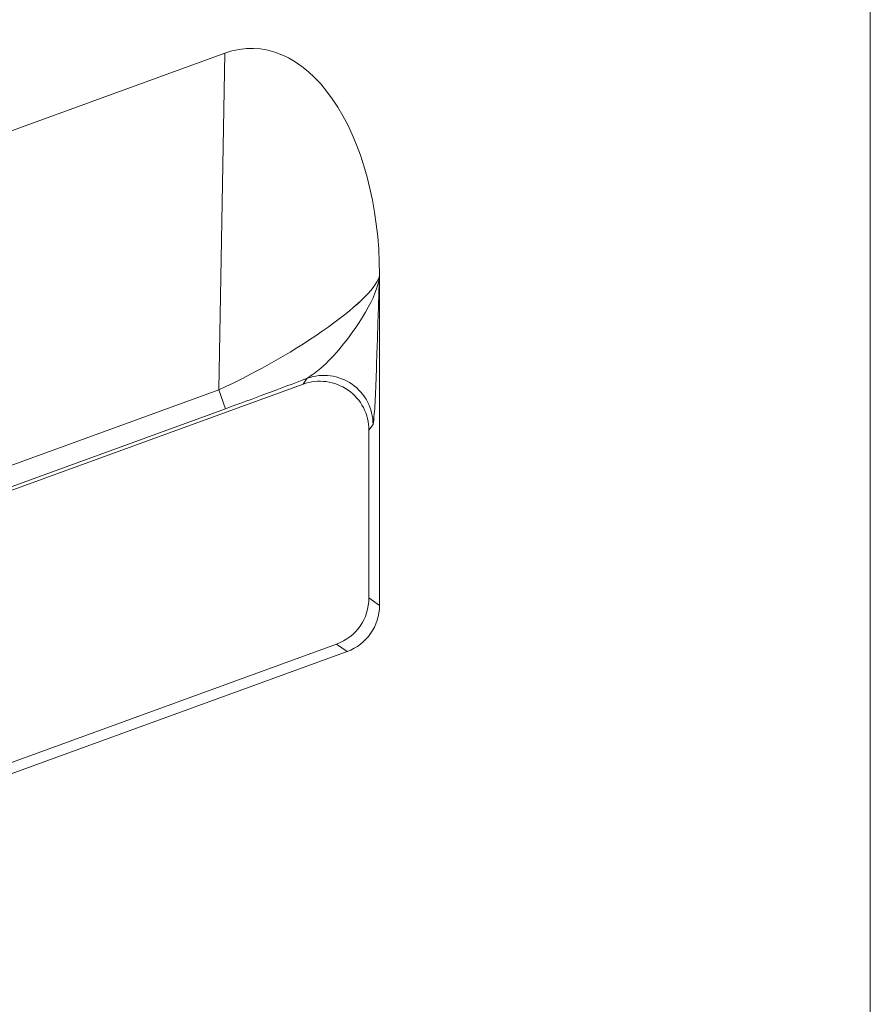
# Model space of a CAD drawing. Header units: millimetres. Extents: x -420 to 420, y -297 to 297.
# Tile 73 of 197: x 37.01 to 42.23, y -5.6 to 0.44. Entities that reach past the tile are written whole.
import ezdxf

# ---------------------------------------------------------------- set-up
doc = ezdxf.new("R2010")
doc.units = ezdxf.units.MM
doc.header["$MEASUREMENT"] = 0
doc.layers.add('layer 1', color=7, linetype='Continuous')

msp = doc.modelspace()

# ---------------------------------------------------------------- linework, layer by layer
at = {"layer": 'layer 1', "color": 7, "lineweight": 9}
for points in [[(42.2341, 18.1726), (42.2341, 18.1726), (42.2341, -20.6219), (42.2341, -20.6219)], [(19.3611, -0.6169), (19.3611, -0.6169), (38.2701, 6.2656), (38.2701, 6.2656)], [(19.3875, -2.8116), (19.3875, -2.8116), (38.7511, 4.2334), (38.7511, 4.2334)], [(19.3983, -2.6569), (19.3983, -2.6569), (38.2332, 4.1983), (38.2332, 4.1983)], [(38.275, 4.0829), (38.275, 4.0829), (19.3686, -2.7984), (19.3686, -2.7984)], [(38.9572, 2.6378), (38.9572, 2.6378), (19.5934, -4.4126), (19.5934, -4.4126)], [(19.5314, -4.5014), (19.5314, -4.5014), (39.0219, 2.5924), (39.0219, 2.5924)], [(19.3611, -6.6448), (19.3611, -6.6448), (38.2701, 0.2377), (38.2701, 0.2377)], [(38.2332, -1.8297), (38.2332, -1.8297), (38.2701, 0.2377), (38.2701, 0.2377)], [(38.2701, 0.2377), (38.2701, 0.2377), (38.2701, 0.2375), (38.2701, 0.2375)], [(38.9305, -0.0422), (38.9305, -0.0422), (38.9305, -0.0422), (38.9305, -0.0422)], [(39.2202, -3.1523), (39.2202, -3.1523), (39.2202, -1.1224), (39.2202, -1.1224)], [(39.2202, -1.1224), (39.2202, -1.1224), (39.2202, -1.1224), (39.2202, -1.1224)], [(39.2202, -1.1224), (39.2202, -1.1224), (39.2202, -1.1246), (39.2202, -1.1246)], [(39.2202, -1.1246), (39.2202, -1.1246), (39.2202, -1.1248), (39.2202, -1.1248)], [(38.9053, -1.4437), (38.9053, -1.4437), (38.9053, -1.4437), (38.9053, -1.4437)], [(19.3875, -8.8396), (19.3875, -8.8396), (38.7511, -1.7945), (38.7511, -1.7945)], [(38.275, -1.945), (38.4404, -1.8847), (38.6118, -1.821), (38.7761, -1.7586)], [(38.275, -1.945), (38.4404, -1.8847), (38.6118, -1.821), (38.7761, -1.7586)], [(38.275, -1.945), (38.4404, -1.8847), (38.6118, -1.821), (38.7761, -1.7586)], [(38.275, -1.945), (38.4404, -1.8847), (38.6118, -1.821), (38.7761, -1.7586)], [(38.275, -1.945), (38.4404, -1.8847), (38.6118, -1.821), (38.7761, -1.7586)], [(38.275, -1.945), (38.4404, -1.8847), (38.6118, -1.821), (38.7761, -1.7586)], [(38.275, -1.945), (38.4404, -1.8847), (38.6118, -1.821), (38.7761, -1.7586)], [(38.275, -1.945), (38.4404, -1.8847), (38.6118, -1.821), (38.7761, -1.7586)], [(38.275, -1.945), (38.4404, -1.8847), (38.6118, -1.821), (38.7761, -1.7586)], [(38.275, -1.945), (38.4404, -1.8847), (38.6118, -1.821), (38.7761, -1.7586)], [(38.275, -1.945), (38.4404, -1.8847), (38.6118, -1.821), (38.7761, -1.7586)], [(38.275, -1.945), (38.4404, -1.8847), (38.6118, -1.821), (38.7761, -1.7586)], [(38.275, -1.945), (38.4404, -1.8847), (38.6118, -1.821), (38.7761, -1.7588)], [(38.275, -1.945), (38.4404, -1.8847), (38.6118, -1.821), (38.7761, -1.7588)], [(38.275, -1.945), (38.4404, -1.8847), (38.6118, -1.821), (38.7761, -1.7588)], [(38.275, -1.945), (38.4404, -1.8847), (38.6118, -1.821), (38.7761, -1.7588)], [(38.275, -1.945), (38.4404, -1.8847), (38.6118, -1.821), (38.7761, -1.7588)], [(38.275, -1.945), (38.4404, -1.8849), (38.6118, -1.821), (38.7761, -1.7588)], [(38.275, -1.945), (38.4404, -1.8849), (38.6118, -1.821), (38.7761, -1.7588)], [(38.275, -1.945), (38.4404, -1.8849), (38.6118, -1.821), (38.7761, -1.7588)], [(38.275, -1.945), (38.4404, -1.8849), (38.6118, -1.821), (38.7761, -1.7588)], [(38.7511, -1.7945), (38.7511, -1.7945), (38.7761, -1.7586), (38.7761, -1.7586)], [(38.7511, -1.7945), (38.7511, -1.7945), (38.7511, -1.7947), (38.7511, -1.7947)], [(38.7761, -1.7586), (38.7761, -1.7586), (38.7761, -1.7588), (38.7761, -1.7588)], [(19.3983, -8.6848), (19.3983, -8.6848), (38.2332, -1.8297), (38.2332, -1.8297)], [(38.2332, -1.8297), (38.2332, -1.8297), (38.2332, -1.8297), (38.2332, -1.8297)], [(38.2332, -1.8297), (38.2332, -1.8297), (38.275, -1.945), (38.275, -1.945)], [(39.0269, -1.8309), (39.0269, -1.8309), (39.0269, -1.8309), (39.0269, -1.8309)], [(38.275, -1.945), (38.275, -1.945), (19.3686, -8.8263), (19.3686, -8.8263)], [(38.275, -1.945), (38.275, -1.945), (38.275, -1.945), (38.275, -1.945)], [(39.1806, -2.0417), (39.1806, -2.0417), (39.1553, -2.0778), (39.1553, -2.0778)], [(39.1553, -2.0778), (39.1553, -2.0778), (39.1553, -3.107), (39.1553, -3.107)], [(39.1553, -2.0778), (39.1553, -2.0778), (39.1553, -2.0778), (39.1553, -2.0778)], [(38.9572, -3.3901), (39.0761, -3.3467), (39.1553, -3.2335), (39.1553, -3.107)], [(38.9572, -3.3901), (39.0761, -3.3467), (39.1553, -3.2335), (39.1553, -3.107)], [(38.9572, -3.3901), (39.0761, -3.3467), (39.1553, -3.2335), (39.1553, -3.107)], [(38.9572, -3.3901), (39.0761, -3.3467), (39.1553, -3.2335), (39.1553, -3.107)], [(38.9572, -3.3901), (39.0761, -3.3467), (39.1553, -3.2335), (39.1553, -3.107)], [(38.9572, -3.3901), (39.0761, -3.3467), (39.1553, -3.2335), (39.1553, -3.107)], [(38.9572, -3.3901), (39.0761, -3.3467), (39.1553, -3.2335), (39.1553, -3.107)], [(38.9572, -3.3901), (39.0761, -3.3467), (39.1553, -3.2335), (39.1553, -3.107)], [(38.9572, -3.3901), (39.0761, -3.3467), (39.1553, -3.2335), (39.1553, -3.107)], [(38.9572, -3.3901), (39.0761, -3.3467), (39.1553, -3.2335), (39.1553, -3.107)], [(38.9572, -3.3901), (39.0761, -3.3467), (39.1553, -3.2335), (39.1553, -3.107)], [(38.9572, -3.3901), (39.0761, -3.3467), (39.1553, -3.2335), (39.1553, -3.107)], [(38.9572, -3.3901), (39.0761, -3.3467), (39.1553, -3.2335), (39.1553, -3.107)], [(38.9572, -3.3901), (39.0761, -3.3467), (39.1553, -3.2335), (39.1553, -3.107)], [(38.9572, -3.3901), (39.0761, -3.3467), (39.1553, -3.2335), (39.1553, -3.107)], [(38.9572, -3.3901), (39.0761, -3.3467), (39.1553, -3.2335), (39.1553, -3.107)], [(38.9572, -3.3901), (39.0761, -3.3467), (39.1553, -3.2335), (39.1553, -3.107)], [(38.9572, -3.3901), (39.0761, -3.3467), (39.1553, -3.2335), (39.1553, -3.107)], [(38.9572, -3.3901), (39.0761, -3.3467), (39.1553, -3.2335), (39.1553, -3.107)], [(38.9572, -3.3901), (39.0761, -3.3467), (39.1553, -3.2335), (39.1553, -3.107)], [(38.9572, -3.3901), (39.0761, -3.3467), (39.1553, -3.2335), (39.1553, -3.107)], [(39.1553, -3.107), (39.1553, -3.107), (39.2202, -3.1523), (39.2202, -3.1523)], [(39.1553, -3.107), (39.1553, -3.107), (39.1553, -3.107), (39.1553, -3.107)], [(39.0219, -3.4355), (39.141, -3.3922), (39.2202, -3.279), (39.2202, -3.1523)], [(39.0219, -3.4355), (39.141, -3.3922), (39.2202, -3.279), (39.2202, -3.1524)], [(39.0219, -3.4355), (39.141, -3.3922), (39.2202, -3.279), (39.2202, -3.1524)], [(39.0219, -3.4355), (39.141, -3.3922), (39.2202, -3.279), (39.2202, -3.1524)], [(39.0219, -3.4355), (39.141, -3.3922), (39.2202, -3.279), (39.2202, -3.1524)], [(39.0219, -3.4355), (39.141, -3.3922), (39.2202, -3.279), (39.2202, -3.1524)], [(39.0219, -3.4355), (39.141, -3.3922), (39.2202, -3.279), (39.2202, -3.1524)], [(39.0219, -3.4355), (39.141, -3.3922), (39.2202, -3.279), (39.2202, -3.1524)], [(39.0219, -3.4355), (39.141, -3.3922), (39.2202, -3.279), (39.2202, -3.1524)], [(39.0219, -3.4355), (39.141, -3.3922), (39.2202, -3.279), (39.2202, -3.1524)], [(39.0219, -3.4355), (39.141, -3.3922), (39.2202, -3.279), (39.2202, -3.1524)], [(39.0219, -3.4355), (39.141, -3.3922), (39.2202, -3.279), (39.2202, -3.1524)], [(39.0219, -3.4355), (39.141, -3.3922), (39.2202, -3.279), (39.2202, -3.1524)], [(39.0219, -3.4355), (39.141, -3.3922), (39.2202, -3.279), (39.2202, -3.1524)], [(39.0219, -3.4355), (39.141, -3.3922), (39.2202, -3.279), (39.2202, -3.1524)], [(39.0219, -3.4355), (39.141, -3.3922), (39.2202, -3.279), (39.2202, -3.1524)], [(39.0219, -3.4355), (39.141, -3.3922), (39.2202, -3.279), (39.2202, -3.1524)], [(39.0219, -3.4355), (39.141, -3.3922), (39.2202, -3.279), (39.2202, -3.1524)], [(39.0219, -3.4355), (39.141, -3.3922), (39.2202, -3.279), (39.2202, -3.1524)], [(39.0219, -3.4355), (39.141, -3.3922), (39.2202, -3.279), (39.2202, -3.1524)], [(39.0219, -3.4355), (39.141, -3.3922), (39.2202, -3.279), (39.2202, -3.1524)], [(39.2202, -3.1523), (39.2202, -3.1523), (39.2202, -3.1524), (39.2202, -3.1524)], [(19.5314, -10.5294), (19.5314, -10.5294), (39.0219, -3.4355), (39.0219, -3.4355)], [(38.9572, -3.3901), (38.9572, -3.3901), (19.5934, -10.4405), (19.5934, -10.4405)], [(39.0219, -3.4355), (39.0219, -3.4355), (38.9572, -3.3901), (38.9572, -3.3901)], [(38.9572, -3.3901), (38.9572, -3.3901), (38.9572, -3.3901), (38.9572, -3.3901)], [(39.0219, -3.4355), (39.0219, -3.4355), (39.0219, -3.4355), (39.0219, -3.4355)]]:
    msp.add_open_spline(points, degree=3, dxfattribs=at)
for points, knots in [([(39.2202, -1.1224), (39.2202, -0.7008), (39.1141, -0.305), (38.9305, -0.0422), (38.9305, -0.0422), (38.747, 0.2206), (38.5051, 0.3231), (38.2701, 0.2377)], [0, 0, 0, 0, 0.333333, 0.333333, 0.333333, 0.333333, 1, 1, 1, 1]), ([(39.2202, -1.1224), (39.2202, -0.7008), (39.1141, -0.305), (38.9305, -0.0422), (38.9305, -0.0422), (38.747, 0.2206), (38.5051, 0.3231), (38.2701, 0.2377)], [0, 0, 0, 0, 0.333333, 0.333333, 0.333333, 0.333333, 1, 1, 1, 1]), ([(39.2202, -1.1224), (39.2202, -0.7008), (39.1141, -0.305), (38.9305, -0.0422), (38.9305, -0.0422), (38.747, 0.2206), (38.5051, 0.3231), (38.2701, 0.2377)], [0, 0, 0, 0, 0.333333, 0.333333, 0.333333, 0.333333, 1, 1, 1, 1]), ([(39.2202, -1.1224), (39.2202, -0.7008), (39.1141, -0.305), (38.9305, -0.0422), (38.9305, -0.0422), (38.747, 0.2206), (38.5051, 0.3231), (38.2701, 0.2377)], [0, 0, 0, 0, 0.333333, 0.333333, 0.333333, 0.333333, 1, 1, 1, 1]), ([(39.2202, -1.1224), (39.2202, -0.7008), (39.1141, -0.305), (38.9305, -0.0422), (38.9305, -0.0422), (38.747, 0.2206), (38.5051, 0.3231), (38.2701, 0.2377)], [0, 0, 0, 0, 0.333333, 0.333333, 0.333333, 0.333333, 1, 1, 1, 1]), ([(39.2202, -1.1224), (39.2202, -0.7008), (39.1141, -0.305), (38.9305, -0.0422), (38.9305, -0.0422), (38.747, 0.2206), (38.5051, 0.3231), (38.2701, 0.2377)], [0, 0, 0, 0, 0.333333, 0.333333, 0.333333, 0.333333, 1, 1, 1, 1]), ([(39.2202, -1.1224), (39.2202, -0.7008), (39.1141, -0.305), (38.9305, -0.0422), (38.9305, -0.0422), (38.747, 0.2206), (38.5051, 0.3231), (38.2701, 0.2377)], [0, 0, 0, 0, 0.333333, 0.333333, 0.333333, 0.333333, 1, 1, 1, 1]), ([(39.2202, -1.1224), (39.2202, -0.7008), (39.1141, -0.305), (38.9305, -0.0422), (38.9305, -0.0422), (38.747, 0.2206), (38.5051, 0.3231), (38.2701, 0.2377)], [0, 0, 0, 0, 0.333333, 0.333333, 0.333333, 0.333333, 1, 1, 1, 1]), ([(39.2202, -1.1224), (39.2202, -0.7008), (39.1141, -0.305), (38.9305, -0.0422), (38.9305, -0.0422), (38.747, 0.2206), (38.5051, 0.3231), (38.2701, 0.2377)], [0, 0, 0, 0, 0.333333, 0.333333, 0.333333, 0.333333, 1, 1, 1, 1]), ([(39.2202, -1.1224), (39.2202, -0.7008), (39.1141, -0.305), (38.9305, -0.0422), (38.9305, -0.0422), (38.747, 0.2206), (38.5051, 0.3231), (38.2701, 0.2377)], [0, 0, 0, 0, 0.333333, 0.333333, 0.333333, 0.333333, 1, 1, 1, 1]), ([(39.2202, -1.1224), (39.2202, -0.7008), (39.1141, -0.305), (38.9305, -0.0422), (38.9305, -0.0422), (38.747, 0.2206), (38.5051, 0.3231), (38.2701, 0.2377)], [0, 0, 0, 0, 0.333333, 0.333333, 0.333333, 0.333333, 1, 1, 1, 1]), ([(39.2202, -1.1224), (39.2202, -0.7008), (39.1141, -0.305), (38.9305, -0.0422), (38.9305, -0.0422), (38.747, 0.2206), (38.5051, 0.3231), (38.2701, 0.2377)], [0, 0, 0, 0, 0.333333, 0.333333, 0.333333, 0.333333, 1, 1, 1, 1]), ([(39.2202, -1.1224), (39.2202, -0.7008), (39.1141, -0.305), (38.9305, -0.0422), (38.9305, -0.0422), (38.747, 0.2206), (38.5051, 0.3231), (38.2701, 0.2375)], [0, 0, 0, 0, 0.333333, 0.333333, 0.333333, 0.333333, 1, 1, 1, 1]), ([(39.2202, -1.1224), (39.2202, -0.7008), (39.1141, -0.305), (38.9305, -0.0422), (38.9305, -0.0422), (38.747, 0.2206), (38.5051, 0.3231), (38.2701, 0.2375)], [0, 0, 0, 0, 0.333333, 0.333333, 0.333333, 0.333333, 1, 1, 1, 1]), ([(39.2202, -1.1224), (39.2202, -0.7008), (39.1141, -0.305), (38.9305, -0.0422), (38.9305, -0.0422), (38.747, 0.2206), (38.5051, 0.3231), (38.2701, 0.2375)], [0, 0, 0, 0, 0.333333, 0.333333, 0.333333, 0.333333, 1, 1, 1, 1]), ([(39.2202, -1.1224), (39.2202, -0.7008), (39.1141, -0.305), (38.9305, -0.0422), (38.9305, -0.0422), (38.747, 0.2206), (38.5051, 0.3231), (38.2701, 0.2375)], [0, 0, 0, 0, 0.333333, 0.333333, 0.333333, 0.333333, 1, 1, 1, 1]), ([(39.2202, -1.1224), (39.2202, -0.7008), (39.1141, -0.305), (38.9305, -0.0422), (38.9305, -0.0422), (38.747, 0.2205), (38.5051, 0.3231), (38.2701, 0.2375)], [0, 0, 0, 0, 0.333333, 0.333333, 0.333333, 0.333333, 1, 1, 1, 1]), ([(39.2202, -1.1224), (39.2202, -0.7008), (39.1141, -0.305), (38.9305, -0.0422), (38.9305, -0.0422), (38.747, 0.2205), (38.5051, 0.3231), (38.2701, 0.2375)], [0, 0, 0, 0, 0.333333, 0.333333, 0.333333, 0.333333, 1, 1, 1, 1]), ([(39.2202, -1.1224), (39.2202, -0.7008), (39.1141, -0.305), (38.9305, -0.0422), (38.9305, -0.0422), (38.747, 0.2205), (38.5051, 0.3231), (38.2701, 0.2375)], [0, 0, 0, 0, 0.333333, 0.333333, 0.333333, 0.333333, 1, 1, 1, 1]), ([(39.2202, -1.1224), (39.2202, -0.7008), (39.1141, -0.305), (38.9305, -0.0422), (38.9305, -0.0422), (38.747, 0.2205), (38.5051, 0.3231), (38.2701, 0.2375)], [0, 0, 0, 0, 0.333333, 0.333333, 0.333333, 0.333333, 1, 1, 1, 1]), ([(39.2202, -1.1224), (39.2202, -0.7008), (39.1141, -0.305), (38.9305, -0.0422), (38.9305, -0.0422), (38.747, 0.2205), (38.5051, 0.3231), (38.2701, 0.2375)], [0, 0, 0, 0, 0.333333, 0.333333, 0.333333, 0.333333, 1, 1, 1, 1]), ([(38.2332, -1.8297), (38.4682, -1.7214), (38.7146, -1.5799), (38.9053, -1.4437), (38.9053, -1.4437), (39.096, -1.3074), (39.2113, -1.1905), (39.2202, -1.1246)], [0, 0, 0, 0, 0.333333, 0.333333, 0.333333, 0.333333, 1, 1, 1, 1]), ([(38.2332, -1.8297), (38.4682, -1.7214), (38.7146, -1.5799), (38.9053, -1.4437), (38.9053, -1.4437), (39.096, -1.3074), (39.2113, -1.1905), (39.2202, -1.1246)], [0, 0, 0, 0, 0.333333, 0.333333, 0.333333, 0.333333, 1, 1, 1, 1]), ([(38.2332, -1.8297), (38.4682, -1.7214), (38.7146, -1.5799), (38.9053, -1.4437), (38.9053, -1.4437), (39.096, -1.3074), (39.2113, -1.1905), (39.2202, -1.1246)], [0, 0, 0, 0, 0.333333, 0.333333, 0.333333, 0.333333, 1, 1, 1, 1]), ([(38.2332, -1.8297), (38.4682, -1.7214), (38.7146, -1.5799), (38.9053, -1.4437), (38.9053, -1.4437), (39.096, -1.3074), (39.2113, -1.1905), (39.2202, -1.1246)], [0, 0, 0, 0, 0.333333, 0.333333, 0.333333, 0.333333, 1, 1, 1, 1]), ([(38.2332, -1.8297), (38.4682, -1.7214), (38.7146, -1.5799), (38.9053, -1.4437), (38.9053, -1.4437), (39.096, -1.3074), (39.2113, -1.1905), (39.2202, -1.1246)], [0, 0, 0, 0, 0.333333, 0.333333, 0.333333, 0.333333, 1, 1, 1, 1]), ([(38.2332, -1.8297), (38.4682, -1.7214), (38.7146, -1.5799), (38.9053, -1.4437), (38.9053, -1.4437), (39.096, -1.3074), (39.2113, -1.1907), (39.2202, -1.1246)], [0, 0, 0, 0, 0.333333, 0.333333, 0.333333, 0.333333, 1, 1, 1, 1]), ([(38.2332, -1.8297), (38.4682, -1.7214), (38.7146, -1.5799), (38.9053, -1.4437), (38.9053, -1.4437), (39.096, -1.3074), (39.2113, -1.1907), (39.2202, -1.1246)], [0, 0, 0, 0, 0.333333, 0.333333, 0.333333, 0.333333, 1, 1, 1, 1]), ([(38.2332, -1.8297), (38.4682, -1.7214), (38.7146, -1.5799), (38.9053, -1.4437), (38.9053, -1.4437), (39.096, -1.3074), (39.2113, -1.1907), (39.2202, -1.1246)], [0, 0, 0, 0, 0.333333, 0.333333, 0.333333, 0.333333, 1, 1, 1, 1]), ([(38.2332, -1.8297), (38.4682, -1.7214), (38.7146, -1.5799), (38.9053, -1.4437), (38.9053, -1.4437), (39.096, -1.3074), (39.2113, -1.1907), (39.2202, -1.1246)], [0, 0, 0, 0, 0.333333, 0.333333, 0.333333, 0.333333, 1, 1, 1, 1]), ([(38.2332, -1.8297), (38.4682, -1.7214), (38.7146, -1.5799), (38.9053, -1.4437), (38.9053, -1.4437), (39.096, -1.3074), (39.2113, -1.1907), (39.2202, -1.1246)], [0, 0, 0, 0, 0.333333, 0.333333, 0.333333, 0.333333, 1, 1, 1, 1]), ([(38.2332, -1.8297), (38.4682, -1.7214), (38.7146, -1.5799), (38.9053, -1.4437), (38.9053, -1.4437), (39.096, -1.3074), (39.2113, -1.1907), (39.2202, -1.1246)], [0, 0, 0, 0, 0.333333, 0.333333, 0.333333, 0.333333, 1, 1, 1, 1]), ([(38.2332, -1.8297), (38.4682, -1.7214), (38.7146, -1.5799), (38.9053, -1.4437), (38.9053, -1.4437), (39.096, -1.3074), (39.2113, -1.1907), (39.2202, -1.1246)], [0, 0, 0, 0, 0.333333, 0.333333, 0.333333, 0.333333, 1, 1, 1, 1]), ([(38.2332, -1.8297), (38.4682, -1.7214), (38.7146, -1.5799), (38.9053, -1.4437), (38.9053, -1.4437), (39.096, -1.3074), (39.2113, -1.1907), (39.2202, -1.1246)], [0, 0, 0, 0, 0.333333, 0.333333, 0.333333, 0.333333, 1, 1, 1, 1]), ([(38.2332, -1.8297), (38.4682, -1.7214), (38.7146, -1.5799), (38.9053, -1.4437), (38.9053, -1.4437), (39.096, -1.3074), (39.2113, -1.1907), (39.2202, -1.1246)], [0, 0, 0, 0, 0.333333, 0.333333, 0.333333, 0.333333, 1, 1, 1, 1]), ([(38.2332, -1.8297), (38.4682, -1.7214), (38.7146, -1.5799), (38.9053, -1.4437), (38.9053, -1.4437), (39.096, -1.3074), (39.2113, -1.1907), (39.2202, -1.1246)], [0, 0, 0, 0, 0.333333, 0.333333, 0.333333, 0.333333, 1, 1, 1, 1]), ([(38.2332, -1.8297), (38.4682, -1.7214), (38.7146, -1.5799), (38.9053, -1.4437), (38.9053, -1.4437), (39.096, -1.3074), (39.2113, -1.1907), (39.2202, -1.1246)], [0, 0, 0, 0, 0.333333, 0.333333, 0.333333, 0.333333, 1, 1, 1, 1]), ([(38.2332, -1.8297), (38.4682, -1.7214), (38.7146, -1.5799), (38.9053, -1.4437), (38.9053, -1.4437), (39.096, -1.3074), (39.2113, -1.1907), (39.2202, -1.1248)], [0, 0, 0, 0, 0.333333, 0.333333, 0.333333, 0.333333, 1, 1, 1, 1]), ([(38.2332, -1.8297), (38.4682, -1.7214), (38.7146, -1.5799), (38.9053, -1.4437), (38.9053, -1.4437), (39.096, -1.3074), (39.2113, -1.1907), (39.2202, -1.1248)], [0, 0, 0, 0, 0.333333, 0.333333, 0.333333, 0.333333, 1, 1, 1, 1]), ([(38.2332, -1.8297), (38.4682, -1.7214), (38.7146, -1.5799), (38.9053, -1.4437), (38.9053, -1.4437), (39.096, -1.3077), (39.2113, -1.1907), (39.2202, -1.1248)], [0, 0, 0, 0, 0.333333, 0.333333, 0.333333, 0.333333, 1, 1, 1, 1]), ([(38.2332, -1.8297), (38.4682, -1.7214), (38.7146, -1.5799), (38.9053, -1.4437), (38.9053, -1.4437), (39.096, -1.3077), (39.2113, -1.1907), (39.2202, -1.1248)], [0, 0, 0, 0, 0.333333, 0.333333, 0.333333, 0.333333, 1, 1, 1, 1]), ([(38.2332, -1.8297), (38.4682, -1.7214), (38.7146, -1.5799), (38.9053, -1.4437), (38.9053, -1.4437), (39.096, -1.3077), (39.2113, -1.1907), (39.2202, -1.1248)], [0, 0, 0, 0, 0.333333, 0.333333, 0.333333, 0.333333, 1, 1, 1, 1]), ([(38.7761, -1.7586), (38.8041, -1.7391), (38.832, -1.7194), (38.8601, -1.6954), (38.8601, -1.6954), (38.9445, -1.6239), (39.0309, -1.5136), (39.095, -1.4161), (39.095, -1.4161), (39.1521, -1.3291), (39.1915, -1.2524), (39.21, -1.1823), (39.21, -1.1823), (39.2105, -1.1798), (39.2112, -1.1776), (39.2117, -1.1752), (39.2117, -1.1752), (39.2149, -1.162), (39.2173, -1.1489), (39.219, -1.1365), (39.219, -1.1365), (39.2193, -1.1332), (39.2195, -1.1302), (39.22, -1.127), (39.22, -1.127), (39.22, -1.1262), (39.22, -1.1254), (39.2202, -1.1246)], [0, 0, 0, 0, 0.125, 0.125, 0.125, 0.125, 0.25, 0.25, 0.25, 0.25, 0.375, 0.375, 0.375, 0.375, 0.5, 0.5, 0.5, 0.5, 0.625, 0.625, 0.625, 0.625, 0.75, 0.75, 0.75, 0.75, 1, 1, 1, 1]), ([(39.2202, -1.1246), (39.22, -1.1261), (39.22, -1.1274), (39.22, -1.1288), (39.22, -1.1288), (39.219, -1.1575), (39.2181, -1.1867), (39.2171, -1.2158), (39.2171, -1.2158), (39.2129, -1.3436), (39.2089, -1.4712), (39.2047, -1.5984), (39.2047, -1.5984), (39.1996, -1.7511), (39.1945, -1.9032), (39.1884, -1.9768), (39.1884, -1.9768), (39.1858, -2.0077), (39.1832, -2.0248), (39.1806, -2.0417)], [0, 0, 0, 0, 0.166667, 0.166667, 0.166667, 0.166667, 0.333333, 0.333333, 0.333333, 0.333333, 0.5, 0.5, 0.5, 0.5, 0.666667, 0.666667, 0.666667, 0.666667, 1, 1, 1, 1]), ([(39.1806, -2.0417), (39.1804, -1.9434), (39.1323, -1.8514), (39.052, -1.7951), (39.052, -1.7951), (38.9714, -1.7386), (38.8685, -1.7252), (38.7761, -1.7586)], [0, 0, 0, 0, 0.333333, 0.333333, 0.333333, 0.333333, 1, 1, 1, 1]), ([(39.1553, -2.0778), (39.1553, -1.9793), (39.1075, -1.8874), (39.0269, -1.8309), (39.0269, -1.8309), (38.9463, -1.7744), (38.8435, -1.761), (38.7511, -1.7945)], [0, 0, 0, 0, 0.333333, 0.333333, 0.333333, 0.333333, 1, 1, 1, 1]), ([(39.1553, -2.0778), (39.1553, -1.9793), (39.1075, -1.8874), (39.0269, -1.8309), (39.0269, -1.8309), (38.9463, -1.7744), (38.8435, -1.761), (38.7511, -1.7945)], [0, 0, 0, 0, 0.333333, 0.333333, 0.333333, 0.333333, 1, 1, 1, 1]), ([(39.1553, -2.0778), (39.1553, -1.9793), (39.1075, -1.8874), (39.0269, -1.8309), (39.0269, -1.8309), (38.9463, -1.7744), (38.8435, -1.761), (38.7511, -1.7945)], [0, 0, 0, 0, 0.333333, 0.333333, 0.333333, 0.333333, 1, 1, 1, 1]), ([(39.1553, -2.0778), (39.1553, -1.9793), (39.1075, -1.8874), (39.0269, -1.8309), (39.0269, -1.8309), (38.9463, -1.7744), (38.8435, -1.761), (38.7511, -1.7945)], [0, 0, 0, 0, 0.333333, 0.333333, 0.333333, 0.333333, 1, 1, 1, 1]), ([(39.1553, -2.0778), (39.1553, -1.9793), (39.1075, -1.8874), (39.0269, -1.8309), (39.0269, -1.8309), (38.9463, -1.7744), (38.8435, -1.761), (38.7511, -1.7945)], [0, 0, 0, 0, 0.333333, 0.333333, 0.333333, 0.333333, 1, 1, 1, 1]), ([(39.1553, -2.0778), (39.1553, -1.9793), (39.1075, -1.8874), (39.0269, -1.8309), (39.0269, -1.8309), (38.9463, -1.7744), (38.8435, -1.761), (38.7511, -1.7945)], [0, 0, 0, 0, 0.333333, 0.333333, 0.333333, 0.333333, 1, 1, 1, 1]), ([(39.1553, -2.0778), (39.1553, -1.9793), (39.1075, -1.8874), (39.0269, -1.8309), (39.0269, -1.8309), (38.9463, -1.7744), (38.8435, -1.761), (38.7511, -1.7945)], [0, 0, 0, 0, 0.333333, 0.333333, 0.333333, 0.333333, 1, 1, 1, 1]), ([(39.1553, -2.0778), (39.1553, -1.9793), (39.1075, -1.8874), (39.0269, -1.8309), (39.0269, -1.8309), (38.9463, -1.7744), (38.8435, -1.761), (38.7511, -1.7945)], [0, 0, 0, 0, 0.333333, 0.333333, 0.333333, 0.333333, 1, 1, 1, 1]), ([(39.1553, -2.0778), (39.1553, -1.9793), (39.1075, -1.8874), (39.0269, -1.8309), (39.0269, -1.8309), (38.9463, -1.7746), (38.8435, -1.761), (38.7511, -1.7945)], [0, 0, 0, 0, 0.333333, 0.333333, 0.333333, 0.333333, 1, 1, 1, 1]), ([(39.1553, -2.0778), (39.1553, -1.9793), (39.1075, -1.8874), (39.0269, -1.8309), (39.0269, -1.8309), (38.9463, -1.7746), (38.8435, -1.761), (38.7511, -1.7945)], [0, 0, 0, 0, 0.333333, 0.333333, 0.333333, 0.333333, 1, 1, 1, 1]), ([(39.1553, -2.0778), (39.1553, -1.9793), (39.1075, -1.8874), (39.0269, -1.8309), (39.0269, -1.8309), (38.9463, -1.7746), (38.8435, -1.761), (38.7511, -1.7945)], [0, 0, 0, 0, 0.333333, 0.333333, 0.333333, 0.333333, 1, 1, 1, 1]), ([(39.1553, -2.0778), (39.1553, -1.9793), (39.1075, -1.8874), (39.0269, -1.8309), (39.0269, -1.8309), (38.9463, -1.7746), (38.8435, -1.761), (38.7511, -1.7945)], [0, 0, 0, 0, 0.333333, 0.333333, 0.333333, 0.333333, 1, 1, 1, 1]), ([(39.1553, -2.0778), (39.1553, -1.9793), (39.1075, -1.8874), (39.0269, -1.8309), (39.0269, -1.8309), (38.9463, -1.7746), (38.8435, -1.761), (38.7511, -1.7945)], [0, 0, 0, 0, 0.333333, 0.333333, 0.333333, 0.333333, 1, 1, 1, 1]), ([(39.1553, -2.0778), (39.1553, -1.9793), (39.1075, -1.8874), (39.0269, -1.8309), (39.0269, -1.8309), (38.9463, -1.7746), (38.8435, -1.761), (38.7511, -1.7945)], [0, 0, 0, 0, 0.333333, 0.333333, 0.333333, 0.333333, 1, 1, 1, 1]), ([(39.1553, -2.0778), (39.1553, -1.9793), (39.1075, -1.8874), (39.0269, -1.8309), (39.0269, -1.8309), (38.9463, -1.7746), (38.8435, -1.761), (38.7511, -1.7945)], [0, 0, 0, 0, 0.333333, 0.333333, 0.333333, 0.333333, 1, 1, 1, 1]), ([(39.1553, -2.0778), (39.1553, -1.9793), (39.1075, -1.8874), (39.0269, -1.8309), (39.0269, -1.8309), (38.9463, -1.7746), (38.8435, -1.761), (38.7511, -1.7945)], [0, 0, 0, 0, 0.333333, 0.333333, 0.333333, 0.333333, 1, 1, 1, 1]), ([(39.1553, -2.0778), (39.1553, -1.9793), (39.1075, -1.8874), (39.0269, -1.8309), (39.0269, -1.8309), (38.9463, -1.7746), (38.8435, -1.761), (38.7511, -1.7945)], [0, 0, 0, 0, 0.333333, 0.333333, 0.333333, 0.333333, 1, 1, 1, 1]), ([(39.1553, -2.0778), (39.1553, -1.9793), (39.1075, -1.8874), (39.0269, -1.8309), (39.0269, -1.8309), (38.9463, -1.7746), (38.8435, -1.761), (38.7511, -1.7947)], [0, 0, 0, 0, 0.333333, 0.333333, 0.333333, 0.333333, 1, 1, 1, 1]), ([(39.1553, -2.0778), (39.1553, -1.9795), (39.1075, -1.8874), (39.0269, -1.8309), (39.0269, -1.8309), (38.9463, -1.7746), (38.8435, -1.761), (38.7511, -1.7947)], [0, 0, 0, 0, 0.333333, 0.333333, 0.333333, 0.333333, 1, 1, 1, 1]), ([(39.1553, -2.0778), (39.1553, -1.9795), (39.1075, -1.8874), (39.0269, -1.8309), (39.0269, -1.8309), (38.9463, -1.7746), (38.8435, -1.761), (38.7511, -1.7947)], [0, 0, 0, 0, 0.333333, 0.333333, 0.333333, 0.333333, 1, 1, 1, 1]), ([(39.1553, -2.0778), (39.1553, -1.9795), (39.1075, -1.8874), (39.0269, -1.8309), (39.0269, -1.8309), (38.9463, -1.7746), (38.8435, -1.761), (38.7511, -1.7947)], [0, 0, 0, 0, 0.333333, 0.333333, 0.333333, 0.333333, 1, 1, 1, 1])]:
    msp.add_open_spline(points, degree=3, knots=knots, dxfattribs=at)

doc.saveas('drawing.dxf')
